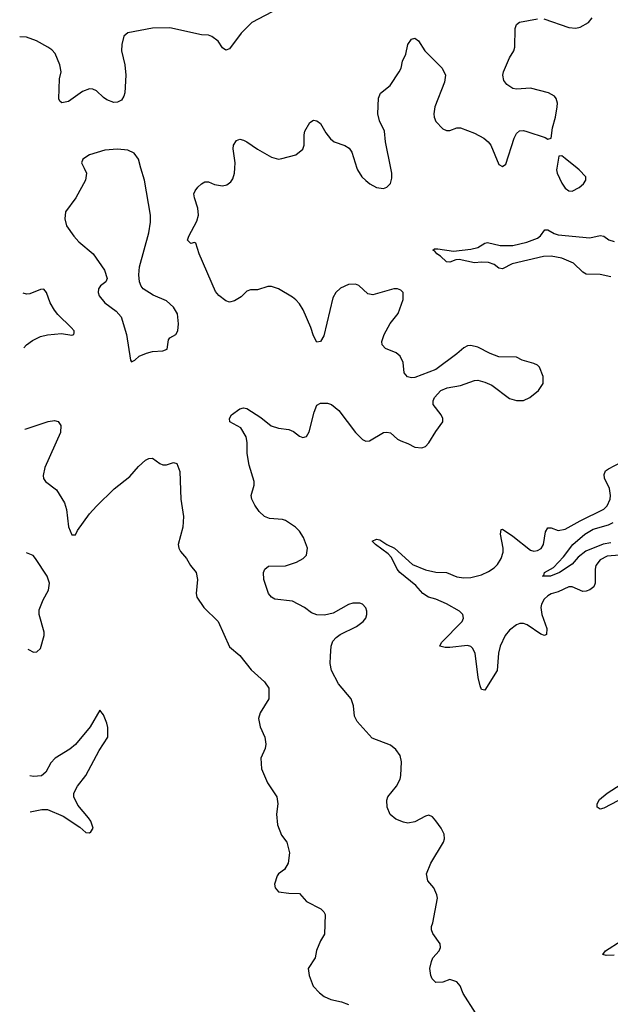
# Model space of a CAD drawing. Header units: inches. Extents: x 2143765 to 2212928, y 878963 to 1017374.
# Tile 34 of 256: x 2144631 to 2148007, y 915225 to 920847. Entities that reach past the tile are written whole.
import ezdxf

# ---------------------------------------------------------------- set-up
doc = ezdxf.new("R2010")
doc.units = ezdxf.units.IN
doc.header["$MEASUREMENT"] = 0
doc.layers.add('C1941', color=7, linetype='Continuous')
doc.layers.add('C1942', color=7, linetype='Continuous')

msp = doc.modelspace()

# ---------------------------------------------------------------- linework, layer by layer
at = {"layer": 'C1941', "color": 5}
for points, elevation in [([(2144999, 920000), (2145013.4, 919970), (2145008.2, 919930), (2144952.2, 919830), (2144892.2, 919750), (2144888.4, 919710), (2144898.4, 919670), (2144940.3, 919610), (2144970, 919578.9), (2145051.7, 919510), (2145116, 919416), (2145130.3, 919369.6), (2145122.8, 919350), (2145092.8, 919327.2), (2145082, 919310), (2145079.1, 919290), (2145085.5, 919270), (2145118.4, 919230), (2145182, 919182), (2145210.4, 919150), (2145241.3, 919050), (2145263.6, 918903.6), (2145270, 918894), (2145290, 918902), (2145314.6, 918925.4), (2145356.5, 918943.5), (2145390, 918953), (2145450, 918955.5), (2145473.6, 918966.4), (2145481.2, 919018.8), (2145489, 919030), (2145524, 919050), (2145535.1, 919070), (2145539.5, 919110), (2145533.4, 919166.6), (2145510, 919205.1), (2145470, 919242.4), (2145393.5, 919273.5), (2145336.2, 919310), (2145324.7, 919324.7), (2145315.8, 919350), (2145311.2, 919390), (2145315.1, 919435.1), (2145368.7, 919630), (2145378.3, 919690), (2145378.9, 919730), (2145344.7, 919930), (2145324.2, 920000)], 440), ([(2147235.6, 915175.6), (2147165.9, 915285.9), (2147149.6, 915330), (2147130, 915352.6), (2147090, 915366), (2147050, 915351.6), (2147010, 915349.5), (2146989.6, 915369.6), (2146980.9, 915390), (2146975.1, 915430), (2146984.5, 915470), (2146992.7, 915490), (2147029, 915530), (2147037.2, 915550), (2147034, 915570), (2146993.2, 915630), (2146985.2, 915650), (2146985.2, 915670), (2146992.7, 915690), (2147019.6, 915830), (2147015.6, 915850), (2146997.6, 915890), (2146964.7, 915930), (2146956.3, 915970), (2146980.5, 916030), (2147053.6, 916150), (2147059.6, 916170), (2147057.1, 916197.1), (2147040.5, 916230), (2147010, 916271.8), (2146990, 916295.6), (2146970, 916304.7), (2146950, 916299.1), (2146890, 916266.8), (2146850, 916259.9), (2146824.4, 916264.4), (2146781.1, 916281.1), (2146748.6, 916308.6), (2146730.7, 916350), (2146729, 916390), (2146736.2, 916410), (2146785, 916470), (2146805.6, 916510), (2146810.6, 916530.6), (2146812.8, 916610), (2146805, 916645), (2146780.5, 916680.5), (2146750, 916705.4), (2146645.3, 916745.3), (2146559.2, 916839.2), (2146544.2, 916870), (2146539.3, 916930), (2146525.6, 916970), (2146454.1, 917054.1), (2146413.3, 917130), (2146406.6, 917170), (2146407, 917213), (2146411.5, 917270), (2146421.5, 917298.5), (2146440, 917320), (2146463.6, 917336.4), (2146557.1, 917382.9), (2146595.1, 917410), (2146609.4, 917430), (2146616.2, 917450), (2146616.2, 917470), (2146610, 917488.7), (2146590, 917509.4), (2146574.9, 917514.9), (2146535.1, 917515.1), (2146510, 917508), (2146422.2, 917457.8), (2146372.5, 917447.5), (2146330, 917448.5), (2146299.6, 917459.6), (2146258.4, 917490), (2146190, 917527.4), (2146090, 917538.8), (2146070, 917549.8), (2146053.8, 917570), (2146026.3, 917650), (2146025.3, 917690), (2146031.5, 917710), (2146054.2, 917725.8), (2146150, 917729.4), (2146213.6, 917750), (2146251.6, 917770), (2146269.7, 917790), (2146275.6, 917830), (2146253.8, 917890), (2146230, 917926.9), (2146207.2, 917950), (2146150, 917987.1), (2146133.4, 917993.4), (2146059.4, 917999.4), (2146030, 918009.8), (2145999.4, 918039.4), (2145975, 918075), (2145957.6, 918110), (2145954.2, 918130), (2145970.9, 918190), (2145970.8, 918210), (2145943, 918303), (2145931.9, 918370), (2145931.9, 918431.9), (2145925.5, 918465.5), (2145896.1, 918516.1), (2145833.2, 918550), (2145829.6, 918570), (2145840.9, 918590), (2145890, 918624.9), (2145910, 918630.3), (2145930, 918627.6), (2146010, 918576.1), (2146068.4, 918528.4), (2146110, 918514.3), (2146170, 918507.6), (2146195.3, 918495.3), (2146230, 918468.2), (2146250, 918462), (2146270, 918467.3), (2146286.7, 918493.3), (2146314.7, 918605.3), (2146330, 918646), (2146350, 918658.2), (2146390, 918657.4), (2146414, 918650), (2146456.1, 918616.1), (2146550, 918488.9), (2146590, 918450.3), (2146610, 918440.3), (2146630, 918442.6), (2146710, 918489.1), (2146730, 918492.4), (2146750, 918487.4), (2146790, 918452.4), (2146810, 918441.3), (2146850, 918427), (2146890, 918405.7), (2146930, 918401.6), (2146950, 918410.5), (2146969.7, 918430.3), (2147010, 918496.3), (2147049.4, 918550), (2147049.5, 918570), (2147039.6, 918590), (2146994, 918650), (2146994, 918670), (2147002.9, 918690), (2147038, 918730), (2147075.5, 918744.5), (2147150, 918757.3), (2147230, 918787.1), (2147250, 918788), (2147290, 918777.8), (2147330, 918759.6), (2147430, 918684.5), (2147470, 918672.2), (2147510, 918672.4), (2147547.6, 918690), (2147596.9, 918730), (2147622.7, 918770), (2147624.2, 918810), (2147602, 918862), (2147590, 918874.8), (2147570, 918883.8), (2147502.9, 918902.9), (2147470, 918919.3), (2147370, 918922.6), (2147320, 918940), (2147250, 918976.4), (2147210, 918986.3), (2147190, 918984.2), (2147170, 918973.6), (2147130, 918938.7), (2147010, 918849.7), (2146890, 918803.2), (2146870, 918801.7), (2146847, 918807), (2146828.9, 918830), (2146822.8, 918890), (2146805.6, 918925.6), (2146783.9, 918943.9), (2146723, 918970), (2146702.5, 918990), (2146700.6, 919010), (2146715.4, 919050), (2146748.5, 919111.5), (2146794.6, 919170), (2146823, 919250), (2146823.7, 919290), (2146810, 919302), (2146790, 919309.6), (2146770, 919309.6), (2146650, 919275.6), (2146622, 919282), (2146570, 919329.8), (2146550, 919336.5), (2146510, 919334.6), (2146465.4, 919314.6), (2146439, 919290), (2146421.7, 919258.3), (2146370, 919040.9), (2146350, 919009.2), (2146330, 919005.2), (2146310, 919041.2), (2146295.3, 919090), (2146251.8, 919190), (2146230, 919224.2), (2146210, 919248), (2146190, 919263), (2146110, 919309.3), (2146070, 919322.7), (2146050, 919322.7), (2145990, 919303.7), (2145950, 919303.7), (2145930, 919297), (2145896.2, 919263.8), (2145859, 919241), (2145830, 919234.5), (2145810, 919240.7), (2145770, 919271.8), (2145750, 919295.1), (2145657, 919510), (2145638, 919570), (2145630, 919575.3), (2145609.4, 919569.4), (2145590, 919588), (2145597.2, 919610), (2145642.8, 919697.2), (2145652.4, 919730), (2145649.8, 919769.9), (2145629.8, 919830), (2145627.3, 919852.8), (2145634, 919870), (2145649.6, 919890), (2145670, 919910.5), (2145690, 919920.7), (2145710, 919920.7), (2145744.9, 919904.9), (2145790, 919899.1), (2145815.7, 919904.3), (2145838.9, 919921.1), (2145850, 919938), (2145859.8, 919970), (2145861.1, 920000)], 420), ([(2146558.2, 920000), (2146561.4, 919990), (2146587.3, 919950), (2146610, 919928), (2146632.2, 919910), (2146670, 919889.2), (2146710, 919883.9), (2146730, 919890.3), (2146750, 919910.6), (2146757.7, 919942.3), (2146758.1, 919970), (2146752.1, 920000)], 420), ([(2147700.7, 920000), (2147699, 919990), (2147703.2, 919970), (2147730, 919912.7), (2147750, 919885.3), (2147770, 919868.9), (2147790, 919867.4), (2147830, 919888.7), (2147854, 919910), (2147867, 919930), (2147866.6, 919950), (2147829.6, 919990), (2147817.4, 920000)], 420), ([(2148010, 919379.4), (2147950, 919391.3), (2147870, 919394.1), (2147850, 919405), (2147797.3, 919457.3), (2147730, 919485.1), (2147670, 919497.4), (2147625.4, 919494.6), (2147446.2, 919453.8), (2147390, 919423.5), (2147370, 919428.7), (2147342.7, 919450), (2147310, 919459.9), (2147270, 919462.8), (2147230, 919458.7), (2147143.3, 919476.7), (2147124.7, 919475.3), (2147090, 919462), (2147070, 919465.1), (2147036.9, 919496.9), (2147015.8, 919510), (2147005, 919525), (2146992.7, 919530), (2147002.3, 919537.7), (2147021.6, 919538.4), (2147110, 919524.5), (2147210, 919535.9), (2147250, 919545.5), (2147290, 919571.4), (2147305.7, 919574.3), (2147376.9, 919556.9), (2147450, 919558.3), (2147530, 919576.9), (2147590, 919599.8), (2147607.9, 919612.1), (2147632.9, 919647.1), (2147650, 919647.1), (2147685.8, 919625.8), (2147710, 919618.7), (2147890, 919601), (2147950, 919614.3), (2147970, 919611.2), (2147998, 919590), (2148030, 919579.5)], 380), ([(2144655.1, 918972.5), (2144670.1, 918989.9), (2144704.5, 919015.5), (2144750, 919038.6), (2144790, 919047.4), (2144870, 919055), (2144930, 919045.1), (2144941, 919050), (2144942, 919058), (2144941.6, 919070), (2144924.9, 919090), (2144850, 919163.1), (2144830, 919188.8), (2144806.2, 919230), (2144784.4, 919290), (2144770, 919308), (2144750, 919307), (2144690, 919282.3), (2144670, 919280.3), (2144650.8, 919285.5)], 420), ([(2144661.4, 918508.7), (2144669, 918510), (2144793.1, 918553.1), (2144830, 918558.4), (2144851.8, 918551.8), (2144865.5, 918530), (2144864.9, 918490), (2144774, 918290), (2144764.8, 918244.8), (2144767.6, 918227.6), (2144778, 918210), (2144842, 918162), (2144888.2, 918088.2), (2144898, 918050), (2144910.5, 917950.5), (2144930, 917904.7), (2144950, 917904.7), (2144961.2, 917930), (2145030, 918024.9), (2145069.5, 918070), (2145171.7, 918168.3), (2145260.5, 918239.5), (2145310, 918294.9), (2145350, 918331.8), (2145370, 918341.3), (2145390, 918343), (2145432.4, 918312.4), (2145450, 918305.5), (2145470, 918304.4), (2145510, 918318), (2145530, 918313.4), (2145546.4, 918266.4), (2145552, 918110), (2145568.4, 918010), (2145563.8, 917950), (2145537.1, 917850), (2145540.4, 917830), (2145550.5, 917810), (2145584.9, 917770), (2145608, 917730), (2145639.1, 917690), (2145648, 917650), (2145639.3, 917570), (2145644.4, 917550), (2145684.4, 917490), (2145764.9, 917410), (2145830, 917266), (2145890, 917216.3), (2145954.7, 917134.7), (2146030, 917065.5), (2146055.3, 917030), (2146054.4, 916970), (2146005.5, 916890), (2145996.8, 916856.8), (2146005.5, 916810), (2146032.9, 916750), (2146038.3, 916710), (2146034.3, 916685.7), (2146010.4, 916630), (2146013.7, 916570), (2146048.5, 916490), (2146100.4, 916410), (2146106.4, 916370), (2146099.3, 916310), (2146104.9, 916250), (2146128, 916190), (2146157.3, 916150), (2146173.4, 916090), (2146166, 916030), (2146144.5, 915995.5), (2146111, 915970), (2146102, 915958), (2146086.8, 915910), (2146091, 915890), (2146110, 915866.8), (2146170, 915859.1), (2146230, 915858), (2146270, 915811), (2146352, 915770), (2146370, 915752), (2146377.3, 915737.3), (2146373.7, 915626.3), (2146350, 915588), (2146327.5, 915532.5), (2146321, 915490), (2146280.5, 915430), (2146284.9, 915390), (2146308.6, 915328.6), (2146344, 915290), (2146370.8, 915270), (2146410, 915252.4), (2146470, 915239.5), (2146510, 915224.4)], 420), ([(2148106.9, 917793.1), (2147990, 917784.3), (2147950, 917763.2), (2147923.8, 917730), (2147919.8, 917710), (2147920.7, 917630), (2147912.1, 917607.9), (2147890, 917590.6), (2147870, 917583.6), (2147850, 917582.8), (2147790, 917608.5), (2147770, 917608.5), (2147710, 917580.4), (2147670, 917568.6), (2147650, 917558.1), (2147630, 917538.4), (2147613.6, 917510), (2147610.1, 917489.9), (2147614.8, 917450), (2147644.3, 917370), (2147643.1, 917336.9), (2147630.2, 917329.8), (2147610, 917338.2), (2147531.5, 917391.5), (2147510, 917398.5), (2147490, 917398.4), (2147470, 917391.3), (2147430, 917361.8), (2147405.9, 917330), (2147377, 917270), (2147367.5, 917230), (2147360.2, 917130), (2147290, 917018), (2147270, 917022.7), (2147263, 917043), (2147251.6, 917090), (2147233.7, 917230), (2147219.2, 917259.2), (2147210, 917267.8), (2147190, 917272.8), (2147090, 917261.8), (2147062.7, 917262.7), (2147033.2, 917270), (2147041.6, 917290), (2147159.8, 917410), (2147168.7, 917430), (2147164.5, 917450), (2147145.8, 917470), (2147071.7, 917511.7), (2147010, 917538.8), (2146968.4, 917550), (2146935.4, 917570), (2146895.4, 917615.4), (2146804.1, 917690), (2146788.8, 917710), (2146756, 917776), (2146737.7, 917797.7), (2146664.7, 917850), (2146646, 917870), (2146670, 917881.3), (2146690, 917877), (2146730, 917850.3), (2146772.7, 917830), (2146877, 917737), (2146950, 917706.3), (2147010, 917693), (2147070.1, 917690.1), (2147130, 917665.7), (2147170, 917659.2), (2147210, 917661.7), (2147270, 917678), (2147310, 917695.8), (2147343, 917717), (2147363.2, 917736.8), (2147383.4, 917770), (2147394.2, 917805.8), (2147395.5, 917830), (2147379, 917910), (2147383.8, 917936.2), (2147390, 917938.3), (2147450, 917898.4), (2147550, 917818.4), (2147570, 917813), (2147590, 917815.2), (2147612.1, 917827.9), (2147625.3, 917850), (2147636.5, 917923.5), (2147650, 917946.3), (2147670, 917945), (2147710, 917930.8), (2147750, 917937.5), (2147833.9, 917986.1), (2147970, 918052.8), (2147990, 918071.2), (2148006.3, 918110), (2148008, 918130), (2148001.9, 918170), (2147974.8, 918230), (2147971.4, 918250), (2147980.2, 918270), (2147997.6, 918282.4), (2148070, 918319.8)], 380), ([(2148010, 917860.7), (2147966.9, 917853.1), (2147868, 917812), (2147822.5, 917777.5), (2147790, 917738), (2147717, 917690), (2147666, 917670), (2147619, 917670), (2147626.3, 917673.7), (2147631.6, 917690), (2147681.9, 917718.1), (2147740.2, 917779.8), (2147793.6, 917850), (2147862.2, 917910), (2147910, 917937.6), (2147997.4, 917962.6), (2148023.3, 917976.7)], 360), ([(2144678.4, 917253), (2144680.7, 917250), (2144710, 917236.4), (2144730, 917238), (2144750, 917256), (2144771.1, 917330), (2144771.1, 917350), (2144742.4, 917450), (2144742.7, 917477.3), (2144765.1, 917534.9), (2144795.6, 917590), (2144801.6, 917630), (2144787.3, 917670), (2144722.4, 917770), (2144707.2, 917787.2), (2144670.9, 917803.2)], 420), ([(2144691, 916323.6), (2144757, 916337), (2144790, 916336.5), (2144879, 916299), (2144975.8, 916235.8), (2145010, 916206.6), (2145030, 916204), (2145038, 916210), (2145050.5, 916230), (2145037, 916270), (2145025.3, 916290), (2144962.6, 916362.6), (2144940.7, 916410), (2144939.7, 916430), (2144960.7, 916470), (2145010, 916531.1), (2145086.1, 916673.9), (2145134.9, 916750), (2145135.5, 916804.5), (2145130, 916831), (2145110, 916878), (2145090, 916904.7), (2145033.3, 916810), (2144950.8, 916709.2), (2144918.4, 916681.6), (2144833, 916630), (2144810, 916603.1), (2144780.9, 916550), (2144755.1, 916530), (2144710, 916524.8), (2144688.2, 916528.5)], 380), ([(2148050, 916385.9), (2147970, 916344.1), (2147950, 916338.7), (2147931.5, 916350), (2147932.7, 916370), (2147945.1, 916394.9), (2147988.8, 916431.2), (2148070, 916482.3)], 380), ([(2148030, 915505), (2147983.9, 915503.9), (2147964.5, 915510), (2147980.5, 915530), (2148070, 915587.5)], 380)]:
    msp.add_lwpolyline(points, dxfattribs=dict(at, elevation=elevation))
at = {"layer": 'C1942', "color": 5}
for points, elevation in [([(2146111, 920910), (2145958.4, 920830), (2145897.3, 920770), (2145830, 920680.9), (2145810, 920672.7), (2145790, 920686), (2145764.8, 920724.7), (2145730, 920751.3), (2145710, 920757.6), (2145670, 920759.6), (2145490, 920800.4), (2145390, 920797.6), (2145248.9, 920771.1), (2145227, 920753), (2145214.3, 920705.7), (2145214, 920670), (2145231.3, 920590), (2145237.6, 920530), (2145231.2, 920428.8), (2145227.2, 920410), (2145212.9, 920387.1), (2145190, 920375.1), (2145170, 920373.3), (2145130, 920389.7), (2145110, 920403.1), (2145070, 920440.4), (2145050, 920450.7), (2145030, 920451.5), (2144990, 920437.7), (2144910, 920379.8), (2144872.9, 920372.9), (2144861.4, 920381.4), (2144854.5, 920394.5), (2144859.3, 920510), (2144867.3, 920550), (2144861, 920590), (2144833.5, 920653.5), (2144814.7, 920674.7), (2144792.3, 920690), (2144726.7, 920726.7), (2144670, 920747.6), (2144631, 920749.4)], 420), ([(2146752.1, 920000), (2146721.7, 920150), (2146715.5, 920210), (2146687.9, 920270), (2146677.9, 920310), (2146681.3, 920398.7), (2146692.9, 920427.1), (2146748.5, 920471.5), (2146801.1, 920550), (2146812.4, 920570), (2146819.8, 920610), (2146838, 920650), (2146850, 920706), (2146870, 920736), (2146890, 920741), (2146910, 920726), (2146947.7, 920670), (2147046.7, 920570), (2147065.3, 920530), (2147059.6, 920490), (2147003.2, 920350), (2146997.8, 920310), (2147000.2, 920290), (2147010, 920266.4), (2147050, 920224.4), (2147070, 920214.4), (2147090, 920214.4), (2147130, 920228.9), (2147150, 920229), (2147230, 920199.4), (2147284.7, 920170), (2147309.2, 920150), (2147324.3, 920130), (2147370, 920020.5), (2147390, 920007.7), (2147410, 920022.8), (2147457.6, 920170), (2147470, 920196.4), (2147488, 920212.1), (2147510, 920214.6), (2147530, 920208.9), (2147634, 920174), (2147650, 920164), (2147669.3, 920170.7), (2147676.9, 920230), (2147694, 920290), (2147703.1, 920350), (2147704.4, 920370), (2147697.1, 920397.1), (2147687.6, 920410), (2147654.5, 920430), (2147550, 920456.5), (2147470, 920451.1), (2147450, 920454.3), (2147415.9, 920475.9), (2147399, 920499), (2147392.4, 920530), (2147395.8, 920550), (2147431.1, 920630), (2147456, 920670), (2147462, 920690), (2147464.1, 920795.9), (2147470, 920819.1), (2147487.9, 920832.1), (2147590, 920851.3)], 420), ([(2147627.7, 920852.3), (2147770, 920802.2), (2147810, 920798.5), (2147834.9, 920805.1), (2147882.7, 920830), (2147902.7, 920857.3)], 420), ([(2145861.1, 920000), (2145862.3, 920030), (2145851.3, 920110), (2145854, 920130), (2145870, 920156.3), (2145890, 920164.4), (2145910, 920158.7), (2145930.2, 920150.2), (2145990, 920107.8), (2146070, 920061.7), (2146110, 920050.3), (2146130, 920053.4), (2146210, 920075.5), (2146250, 920107.3), (2146256.9, 920130), (2146256.3, 920190), (2146260.5, 920210), (2146290, 920259.1), (2146310, 920272.4), (2146330.3, 920270.3), (2146350, 920254), (2146380.7, 920200.7), (2146407.5, 920167.5), (2146428.8, 920150), (2146490, 920129.2), (2146513.9, 920113.9), (2146530.1, 920090.1), (2146558.2, 920000)], 420), ([(2145324.2, 920000), (2145309.6, 920049.6), (2145285.6, 920085.6), (2145250, 920102), (2145190, 920108), (2145117.3, 920102.7), (2145030, 920075.1), (2144991.3, 920050), (2144984.7, 920030), (2144999, 920000)], 440), ([(2147817.4, 920000), (2147750, 920055.1), (2147730, 920069), (2147712, 920068), (2147700.7, 920000)], 420)]:
    msp.add_lwpolyline(points, dxfattribs=dict(at, elevation=elevation))

doc.saveas('drawing.dxf')
